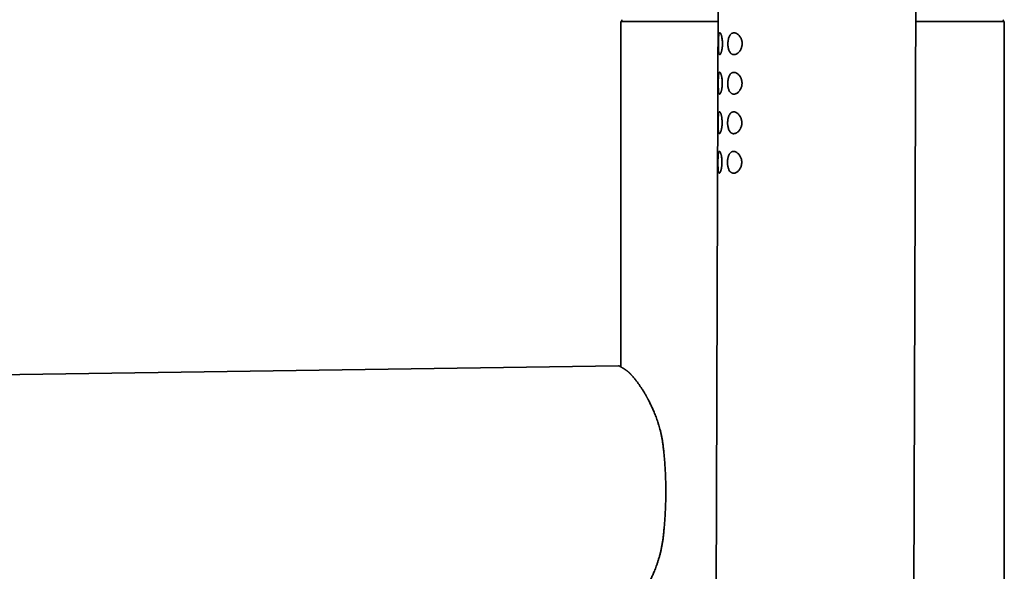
# Model space of a CAD drawing. Header units: millimetres. Extents: x 8 to 956, y 12 to 1992.
# Tile 17 of 25: x 152 to 277, y 1865 to 1935. Entities that reach past the tile are written whole.
import ezdxf

# ---------------------------------------------------------------- set-up
doc = ezdxf.new("R2010")
doc.units = ezdxf.units.MM

msp = doc.modelspace()

# ---------------------------------------------------------------- linework, layer by layer
at = {"color": 7, "linetype": 'Continuous', "lineweight": 35}
for p, q in [((240.85, 1989.65), (240.15, 1805.05)), ((265.15, 1804.95), (265.85, 1989.55)), ((228.32, 1934.65), (228.32, 1890.96)), ((240.64, 1934.65), (228.32, 1934.65)), ((276.82, 1934.65), (265.64, 1934.65)), ((276.82, 1754.65), (276.82, 1934.65)), ((228.02, 1891.09), (29.93, 1888.19))]:
    msp.add_line(p, q, dxfattribs=at)
for centre, start, end in [((228.59, 1934.8), 148.2338, 270), ((276.55, 1934.8), 270, 31.7662)]:
    msp.add_arc(centre, 0.15, start, end, dxfattribs=at)
for points, knots in [([(240.67, 1931.85), (240.67, 1931.9), (240.67, 1932), (240.67, 1932.15), (240.67, 1932.3), (240.68, 1932.44), (240.69, 1932.58), (240.69, 1932.7), (240.7, 1932.82), (240.72, 1932.92), (240.73, 1933.01), (240.75, 1933.09), (240.77, 1933.15), (240.79, 1933.2), (240.82, 1933.22), (240.85, 1933.23), (240.88, 1933.22), (240.91, 1933.2), (240.94, 1933.15), (240.98, 1933.09), (241.01, 1933.01), (241.04, 1932.92), (241.07, 1932.82), (241.1, 1932.7), (241.12, 1932.56), (241.15, 1932.38), (241.17, 1932.19), (241.18, 1932.02), (241.18, 1931.87), (241.18, 1931.72), (241.17, 1931.56), (241.16, 1931.4), (241.14, 1931.26), (241.12, 1931.12), (241.09, 1930.99), (241.06, 1930.87), (241.03, 1930.77), (241, 1930.68), (240.97, 1930.6), (240.93, 1930.54), (240.9, 1930.5), (240.86, 1930.47), (240.82, 1930.46), (240.79, 1930.49), (240.76, 1930.53), (240.74, 1930.59), (240.73, 1930.66), (240.71, 1930.75), (240.7, 1930.86), (240.69, 1930.98), (240.68, 1931.1), (240.67, 1931.24), (240.67, 1931.39), (240.67, 1931.54), (240.67, 1931.69), (240.67, 1931.79), (240.67, 1931.85)], [0, 0, 0, 0, 0.017458, 0.034916, 0.05278, 0.0707, 0.088567, 0.10582, 0.123122, 0.140372, 0.158309, 0.176307, 0.194244, 0.212511, 0.230842, 0.249115, 0.267085, 0.285109, 0.303077, 0.321463, 0.339911, 0.358297, 0.376146, 0.394049, 0.411899, 0.437086, 0.462265, 0.47966, 0.497112, 0.514504, 0.532911, 0.551389, 0.569804, 0.587854, 0.605959, 0.624009, 0.642148, 0.660345, 0.678482, 0.696666, 0.714909, 0.733095, 0.759136, 0.785173, 0.802748, 0.820379, 0.837951, 0.85614, 0.874393, 0.892587, 0.910461, 0.928389, 0.946263, 0.964157, 0.982109, 1, 1, 1, 1]), ([(241.87, 1931.84), (241.87, 1931.91), (241.88, 1932.04), (241.9, 1932.23), (241.93, 1932.39), (241.96, 1932.54), (242.01, 1932.68), (242.07, 1932.81), (242.14, 1932.92), (242.21, 1933.02), (242.29, 1933.1), (242.38, 1933.16), (242.48, 1933.2), (242.59, 1933.22), (242.71, 1933.22), (242.83, 1933.2), (242.94, 1933.15), (243.05, 1933.09), (243.15, 1933.02), (243.25, 1932.92), (243.35, 1932.81), (243.43, 1932.69), (243.5, 1932.57), (243.56, 1932.45), (243.61, 1932.31), (243.65, 1932.15), (243.67, 1931.99), (243.68, 1931.85), (243.67, 1931.71), (243.65, 1931.56), (243.61, 1931.4), (243.56, 1931.23), (243.49, 1931.09), (243.42, 1930.97), (243.33, 1930.85), (243.23, 1930.73), (243.11, 1930.63), (242.99, 1930.55), (242.87, 1930.5), (242.75, 1930.47), (242.64, 1930.46), (242.54, 1930.46), (242.45, 1930.49), (242.36, 1930.53), (242.29, 1930.58), (242.21, 1930.65), (242.14, 1930.75), (242.06, 1930.87), (241.99, 1931.04), (241.94, 1931.22), (241.9, 1931.4), (241.88, 1931.56), (241.87, 1931.7), (241.87, 1931.79), (241.87, 1931.84)], [0, 0, 0, 0, 0.021198, 0.042401, 0.059737, 0.077143, 0.094488, 0.113877, 0.133348, 0.152747, 0.17203, 0.19138, 0.210678, 0.23358, 0.256562, 0.279475, 0.299672, 0.319916, 0.340107, 0.36011, 0.380168, 0.400156, 0.416231, 0.432347, 0.448405, 0.466764, 0.485112, 0.498955, 0.512857, 0.526704, 0.547336, 0.567987, 0.585236, 0.602544, 0.619811, 0.643311, 0.666911, 0.690432, 0.712008, 0.733644, 0.755221, 0.773785, 0.792388, 0.810943, 0.827952, 0.845001, 0.862001, 0.885775, 0.909543, 0.932121, 0.954691, 0.969779, 0.984916, 1, 1, 1, 1]), ([(240.65, 1926.85), (240.65, 1926.9), (240.65, 1927), (240.65, 1927.15), (240.65, 1927.3), (240.66, 1927.44), (240.67, 1927.58), (240.68, 1927.7), (240.69, 1927.82), (240.7, 1927.92), (240.71, 1928.01), (240.73, 1928.09), (240.75, 1928.15), (240.78, 1928.2), (240.8, 1928.22), (240.83, 1928.23), (240.86, 1928.22), (240.89, 1928.2), (240.92, 1928.15), (240.96, 1928.09), (240.99, 1928.01), (241.02, 1927.92), (241.05, 1927.82), (241.08, 1927.7), (241.11, 1927.56), (241.13, 1927.38), (241.15, 1927.19), (241.16, 1927.02), (241.16, 1926.87), (241.16, 1926.72), (241.15, 1926.56), (241.14, 1926.4), (241.12, 1926.26), (241.1, 1926.12), (241.07, 1925.99), (241.04, 1925.87), (241.01, 1925.77), (240.98, 1925.68), (240.95, 1925.6), (240.91, 1925.54), (240.88, 1925.5), (240.84, 1925.47), (240.81, 1925.46), (240.77, 1925.49), (240.75, 1925.53), (240.73, 1925.59), (240.71, 1925.66), (240.69, 1925.75), (240.68, 1925.86), (240.67, 1925.98), (240.66, 1926.1), (240.66, 1926.24), (240.65, 1926.39), (240.65, 1926.54), (240.65, 1926.69), (240.65, 1926.79), (240.65, 1926.85)], [0, 0, 0, 0, 0.017458, 0.034916, 0.05278, 0.0707, 0.088567, 0.10582, 0.123122, 0.140372, 0.158309, 0.176307, 0.194244, 0.212511, 0.230842, 0.249115, 0.267085, 0.285109, 0.303077, 0.321463, 0.339911, 0.358297, 0.376146, 0.394049, 0.411899, 0.437086, 0.462265, 0.47966, 0.497112, 0.514504, 0.532911, 0.551389, 0.569804, 0.587854, 0.605959, 0.624009, 0.642148, 0.660345, 0.678482, 0.696666, 0.714909, 0.733095, 0.759136, 0.785173, 0.802748, 0.820379, 0.837951, 0.85614, 0.874393, 0.892587, 0.910461, 0.928389, 0.946263, 0.964157, 0.982109, 1, 1, 1, 1]), ([(241.85, 1926.84), (241.85, 1926.91), (241.86, 1927.04), (241.88, 1927.23), (241.91, 1927.39), (241.95, 1927.54), (241.99, 1927.68), (242.05, 1927.81), (242.12, 1927.92), (242.19, 1928.02), (242.28, 1928.1), (242.36, 1928.16), (242.46, 1928.2), (242.57, 1928.22), (242.69, 1928.22), (242.81, 1928.2), (242.92, 1928.15), (243.03, 1928.09), (243.13, 1928.02), (243.23, 1927.92), (243.33, 1927.81), (243.41, 1927.69), (243.48, 1927.57), (243.54, 1927.45), (243.59, 1927.31), (243.63, 1927.15), (243.65, 1926.99), (243.66, 1926.85), (243.65, 1926.71), (243.63, 1926.56), (243.6, 1926.4), (243.54, 1926.23), (243.47, 1926.09), (243.4, 1925.97), (243.31, 1925.85), (243.21, 1925.73), (243.09, 1925.63), (242.97, 1925.55), (242.85, 1925.5), (242.73, 1925.47), (242.62, 1925.46), (242.52, 1925.46), (242.43, 1925.49), (242.35, 1925.53), (242.27, 1925.58), (242.19, 1925.65), (242.12, 1925.75), (242.04, 1925.87), (241.97, 1926.04), (241.92, 1926.22), (241.88, 1926.4), (241.86, 1926.56), (241.85, 1926.7), (241.85, 1926.79), (241.85, 1926.84)], [0, 0, 0, 0, 0.021198, 0.042401, 0.059737, 0.077143, 0.094488, 0.113877, 0.133348, 0.152747, 0.17203, 0.19138, 0.210678, 0.23358, 0.256562, 0.279475, 0.299672, 0.319916, 0.340107, 0.36011, 0.380168, 0.400156, 0.416231, 0.432347, 0.448405, 0.466764, 0.485112, 0.498955, 0.512857, 0.526704, 0.547336, 0.567987, 0.585236, 0.602544, 0.619811, 0.643311, 0.666911, 0.690432, 0.712008, 0.733644, 0.755221, 0.773785, 0.792388, 0.810943, 0.827952, 0.845001, 0.862001, 0.885775, 0.909543, 0.932121, 0.954691, 0.969779, 0.984916, 1, 1, 1, 1]), ([(240.63, 1921.85), (240.63, 1921.9), (240.63, 1922), (240.63, 1922.15), (240.64, 1922.3), (240.64, 1922.44), (240.65, 1922.58), (240.66, 1922.7), (240.67, 1922.82), (240.68, 1922.92), (240.69, 1923.01), (240.71, 1923.09), (240.73, 1923.15), (240.76, 1923.2), (240.78, 1923.22), (240.81, 1923.23), (240.84, 1923.22), (240.87, 1923.2), (240.9, 1923.15), (240.94, 1923.09), (240.97, 1923.01), (241, 1922.92), (241.03, 1922.82), (241.06, 1922.7), (241.09, 1922.56), (241.11, 1922.38), (241.13, 1922.19), (241.14, 1922.02), (241.14, 1921.87), (241.14, 1921.72), (241.13, 1921.56), (241.12, 1921.4), (241.1, 1921.26), (241.08, 1921.12), (241.05, 1920.99), (241.02, 1920.87), (240.99, 1920.77), (240.96, 1920.68), (240.93, 1920.6), (240.89, 1920.54), (240.86, 1920.5), (240.83, 1920.47), (240.79, 1920.46), (240.75, 1920.49), (240.73, 1920.53), (240.71, 1920.59), (240.69, 1920.66), (240.67, 1920.75), (240.66, 1920.86), (240.65, 1920.98), (240.64, 1921.1), (240.64, 1921.24), (240.63, 1921.39), (240.63, 1921.54), (240.63, 1921.69), (240.63, 1921.79), (240.63, 1921.85)], [0, 0, 0, 0, 0.017458, 0.034916, 0.05278, 0.0707, 0.088567, 0.10582, 0.123122, 0.140372, 0.158309, 0.176307, 0.194244, 0.212511, 0.230842, 0.249115, 0.267085, 0.285109, 0.303077, 0.321463, 0.339911, 0.358297, 0.376146, 0.394049, 0.411899, 0.437086, 0.462265, 0.47966, 0.497112, 0.514504, 0.532911, 0.551389, 0.569804, 0.587854, 0.605959, 0.624009, 0.642148, 0.660345, 0.678482, 0.696666, 0.714909, 0.733095, 0.759136, 0.785173, 0.802748, 0.820379, 0.837951, 0.85614, 0.874393, 0.892587, 0.910461, 0.928389, 0.946263, 0.964157, 0.982109, 1, 1, 1, 1]), ([(241.83, 1921.84), (241.83, 1921.91), (241.84, 1922.04), (241.86, 1922.23), (241.89, 1922.39), (241.93, 1922.54), (241.97, 1922.68), (242.03, 1922.81), (242.1, 1922.92), (242.17, 1923.02), (242.26, 1923.1), (242.34, 1923.16), (242.44, 1923.2), (242.55, 1923.22), (242.67, 1923.22), (242.79, 1923.2), (242.9, 1923.15), (243.01, 1923.09), (243.11, 1923.02), (243.21, 1922.92), (243.31, 1922.81), (243.39, 1922.69), (243.46, 1922.57), (243.52, 1922.45), (243.57, 1922.31), (243.61, 1922.15), (243.63, 1921.99), (243.64, 1921.85), (243.63, 1921.71), (243.62, 1921.56), (243.58, 1921.4), (243.52, 1921.23), (243.45, 1921.09), (243.38, 1920.97), (243.29, 1920.85), (243.19, 1920.73), (243.07, 1920.63), (242.95, 1920.55), (242.83, 1920.5), (242.71, 1920.47), (242.6, 1920.46), (242.5, 1920.46), (242.41, 1920.49), (242.33, 1920.53), (242.25, 1920.58), (242.17, 1920.65), (242.1, 1920.75), (242.02, 1920.87), (241.95, 1921.04), (241.9, 1921.22), (241.87, 1921.4), (241.84, 1921.56), (241.83, 1921.7), (241.83, 1921.79), (241.83, 1921.84)], [0, 0, 0, 0, 0.021198, 0.042401, 0.059737, 0.077143, 0.094488, 0.113877, 0.133348, 0.152747, 0.17203, 0.19138, 0.210678, 0.23358, 0.256562, 0.279475, 0.299672, 0.319916, 0.340107, 0.36011, 0.380168, 0.400156, 0.416231, 0.432347, 0.448405, 0.466764, 0.485112, 0.498955, 0.512857, 0.526704, 0.547336, 0.567987, 0.585236, 0.602544, 0.619811, 0.643311, 0.666911, 0.690432, 0.712008, 0.733644, 0.755221, 0.773785, 0.792388, 0.810943, 0.827952, 0.845001, 0.862001, 0.885775, 0.909543, 0.932121, 0.954691, 0.969779, 0.984916, 1, 1, 1, 1]), ([(240.61, 1916.85), (240.61, 1916.9), (240.61, 1917), (240.61, 1917.15), (240.62, 1917.3), (240.62, 1917.44), (240.63, 1917.58), (240.64, 1917.7), (240.65, 1917.82), (240.66, 1917.92), (240.68, 1918.01), (240.69, 1918.09), (240.71, 1918.15), (240.74, 1918.2), (240.76, 1918.22), (240.79, 1918.23), (240.82, 1918.22), (240.85, 1918.2), (240.89, 1918.15), (240.92, 1918.09), (240.95, 1918.01), (240.98, 1917.92), (241.01, 1917.82), (241.04, 1917.7), (241.07, 1917.56), (241.09, 1917.38), (241.11, 1917.19), (241.12, 1917.02), (241.12, 1916.87), (241.12, 1916.72), (241.11, 1916.56), (241.1, 1916.4), (241.08, 1916.26), (241.06, 1916.12), (241.03, 1915.99), (241.01, 1915.87), (240.97, 1915.77), (240.94, 1915.68), (240.91, 1915.6), (240.88, 1915.54), (240.84, 1915.5), (240.81, 1915.47), (240.77, 1915.46), (240.73, 1915.49), (240.71, 1915.53), (240.69, 1915.59), (240.67, 1915.66), (240.65, 1915.75), (240.64, 1915.86), (240.63, 1915.98), (240.62, 1916.1), (240.62, 1916.24), (240.61, 1916.39), (240.61, 1916.54), (240.61, 1916.69), (240.61, 1916.79), (240.61, 1916.85)], [0, 0, 0, 0, 0.017458, 0.034916, 0.05278, 0.0707, 0.088567, 0.10582, 0.123122, 0.140372, 0.158309, 0.176307, 0.194244, 0.212511, 0.230842, 0.249115, 0.267085, 0.285109, 0.303077, 0.321463, 0.339911, 0.358297, 0.376146, 0.394049, 0.411899, 0.437086, 0.462265, 0.47966, 0.497112, 0.514504, 0.532911, 0.551389, 0.569804, 0.587854, 0.605959, 0.624009, 0.642148, 0.660345, 0.678482, 0.696666, 0.714909, 0.733095, 0.759136, 0.785173, 0.802748, 0.820379, 0.837951, 0.85614, 0.874393, 0.892587, 0.910461, 0.928389, 0.946263, 0.964157, 0.982109, 1, 1, 1, 1]), ([(241.81, 1916.84), (241.81, 1916.91), (241.82, 1917.04), (241.84, 1917.23), (241.87, 1917.39), (241.91, 1917.54), (241.95, 1917.68), (242.01, 1917.81), (242.08, 1917.92), (242.15, 1918.02), (242.24, 1918.1), (242.33, 1918.16), (242.42, 1918.2), (242.53, 1918.22), (242.65, 1918.22), (242.77, 1918.2), (242.88, 1918.15), (242.99, 1918.09), (243.09, 1918.02), (243.19, 1917.92), (243.29, 1917.81), (243.37, 1917.69), (243.44, 1917.57), (243.5, 1917.45), (243.55, 1917.31), (243.59, 1917.15), (243.61, 1916.99), (243.62, 1916.85), (243.61, 1916.71), (243.6, 1916.56), (243.56, 1916.4), (243.5, 1916.23), (243.43, 1916.09), (243.36, 1915.97), (243.27, 1915.85), (243.17, 1915.73), (243.05, 1915.63), (242.93, 1915.55), (242.81, 1915.5), (242.69, 1915.47), (242.59, 1915.46), (242.49, 1915.46), (242.39, 1915.49), (242.31, 1915.53), (242.23, 1915.58), (242.16, 1915.65), (242.08, 1915.75), (242, 1915.87), (241.94, 1916.04), (241.88, 1916.22), (241.85, 1916.4), (241.83, 1916.56), (241.81, 1916.7), (241.81, 1916.79), (241.81, 1916.84)], [0, 0, 0, 0, 0.021198, 0.042401, 0.059737, 0.077143, 0.094488, 0.113877, 0.133348, 0.152747, 0.17203, 0.19138, 0.210678, 0.23358, 0.256562, 0.279475, 0.299672, 0.319916, 0.340107, 0.36011, 0.380168, 0.400156, 0.416231, 0.432347, 0.448405, 0.466764, 0.485112, 0.498955, 0.512857, 0.526704, 0.547336, 0.567987, 0.585236, 0.602544, 0.619811, 0.643311, 0.666911, 0.690432, 0.712008, 0.733644, 0.755221, 0.773785, 0.792388, 0.810943, 0.827952, 0.845001, 0.862001, 0.885775, 0.909543, 0.932121, 0.954691, 0.969779, 0.984916, 1, 1, 1, 1]), ([(228.18, 1891.05), (228.16, 1891.06), (228.1, 1891.09), (228.05, 1891.09), (228.02, 1891.09)], [0, 0, 0, 0, 0.517709, 1, 1, 1, 1]), ([(234.02, 1875.15), (234.02, 1875.41), (234.02, 1875.92), (234, 1876.68), (233.97, 1877.41), (233.93, 1878.11), (233.89, 1878.78), (233.83, 1879.43), (233.78, 1880.04), (233.72, 1880.63), (233.65, 1881.17), (233.58, 1881.65), (233.51, 1882.09), (233.42, 1882.5), (233.33, 1882.88), (233.23, 1883.25), (233.13, 1883.61), (233.01, 1883.97), (232.9, 1884.32), (232.78, 1884.64), (232.66, 1884.94), (232.55, 1885.23), (232.43, 1885.5), (232.32, 1885.75), (232.22, 1885.97), (232.11, 1886.19), (232, 1886.42), (231.89, 1886.65), (231.8, 1886.82), (231.73, 1886.94), (231.69, 1887.02), (231.65, 1887.09), (231.61, 1887.15), (231.59, 1887.2), (231.56, 1887.24), (231.54, 1887.28), (231.51, 1887.34), (231.47, 1887.41), (231.41, 1887.51), (231.34, 1887.62), (231.27, 1887.75), (231.19, 1887.88), (231.1, 1888.03), (231, 1888.18), (230.89, 1888.34), (230.79, 1888.5), (230.68, 1888.66), (230.58, 1888.8), (230.47, 1888.95), (230.35, 1889.12), (230.22, 1889.29), (230.1, 1889.44), (229.99, 1889.58), (229.89, 1889.69), (229.8, 1889.8), (229.71, 1889.89), (229.64, 1889.97), (229.58, 1890.03), (229.54, 1890.08), (229.5, 1890.12), (229.46, 1890.15), (229.43, 1890.19), (229.39, 1890.23), (229.34, 1890.27), (229.28, 1890.33), (229.21, 1890.38), (229.15, 1890.44), (229.09, 1890.48), (229.03, 1890.53), (228.97, 1890.57), (228.92, 1890.6), (228.88, 1890.63), (228.85, 1890.65), (228.82, 1890.67), (228.8, 1890.69), (228.77, 1890.7), (228.75, 1890.71), (228.72, 1890.73), (228.69, 1890.75), (228.65, 1890.77), (228.61, 1890.8), (228.56, 1890.82), (228.51, 1890.85), (228.46, 1890.88), (228.41, 1890.91), (228.36, 1890.94), (228.31, 1890.97), (228.27, 1890.99), (228.23, 1891.01), (228.21, 1891.03), (228.19, 1891.04), (228.19, 1891.04), (228.18, 1891.04)], [0, 0, 0, 0, 0.028985, 0.056996, 0.084052, 0.110168, 0.135357, 0.159199, 0.182164, 0.204296, 0.225615, 0.242991, 0.259682, 0.275735, 0.29115, 0.305919, 0.320037, 0.335836, 0.350723, 0.364697, 0.377757, 0.391543, 0.404155, 0.415595, 0.426136, 0.436203, 0.448676, 0.460345, 0.471212, 0.475624, 0.47989, 0.48398, 0.487422, 0.490047, 0.491855, 0.493791, 0.496984, 0.501292, 0.506716, 0.513257, 0.520913, 0.528793, 0.537585, 0.547285, 0.557887, 0.568643, 0.579028, 0.589041, 0.598682, 0.613083, 0.626571, 0.639148, 0.650818, 0.661772, 0.671793, 0.680884, 0.689174, 0.696756, 0.701338, 0.705617, 0.709592, 0.713603, 0.718548, 0.724477, 0.732069, 0.740326, 0.748473, 0.7565, 0.764394, 0.772154, 0.779513, 0.784809, 0.789678, 0.794119, 0.798133, 0.80172, 0.805184, 0.809501, 0.815532, 0.822759, 0.831179, 0.840787, 0.851578, 0.863538, 0.876649, 0.890905, 0.906332, 0.922933, 0.940712, 0.959681, 0.979851, 1, 1, 1, 1]), ([(228.19, 1859.26), (228.19, 1859.26), (228.19, 1859.26), (228.2, 1859.27), (228.23, 1859.28), (228.26, 1859.3), (228.3, 1859.33), (228.34, 1859.35), (228.39, 1859.38), (228.43, 1859.41), (228.47, 1859.43), (228.51, 1859.45), (228.55, 1859.47), (228.59, 1859.49), (228.62, 1859.51), (228.65, 1859.53), (228.67, 1859.54), (228.71, 1859.56), (228.75, 1859.59), (228.82, 1859.63), (228.92, 1859.69), (229.02, 1859.77), (229.12, 1859.84), (229.21, 1859.92), (229.29, 1859.99), (229.36, 1860.06), (229.44, 1860.13), (229.54, 1860.23), (229.65, 1860.34), (229.77, 1860.48), (229.91, 1860.63), (230.04, 1860.8), (230.19, 1860.98), (230.34, 1861.17), (230.49, 1861.38), (230.65, 1861.6), (230.79, 1861.81), (230.92, 1862), (231.03, 1862.17), (231.13, 1862.34), (231.24, 1862.51), (231.34, 1862.67), (231.42, 1862.81), (231.48, 1862.92), (231.54, 1863.01), (231.58, 1863.09), (231.61, 1863.15), (231.64, 1863.19), (231.66, 1863.24), (231.7, 1863.3), (231.73, 1863.37), (231.78, 1863.45), (231.83, 1863.55), (231.89, 1863.67), (231.97, 1863.81), (232.05, 1863.99), (232.15, 1864.19), (232.25, 1864.41), (232.36, 1864.64), (232.47, 1864.88), (232.58, 1865.15), (232.7, 1865.44), (232.82, 1865.77), (232.94, 1866.11), (233.06, 1866.47), (233.17, 1866.85), (233.29, 1867.27), (233.4, 1867.71), (233.49, 1868.16), (233.58, 1868.62), (233.65, 1869.09), (233.71, 1869.58), (233.76, 1870.09), (233.81, 1870.62), (233.86, 1871.16), (233.9, 1871.74), (233.94, 1872.37), (233.97, 1873.03), (234, 1873.72), (234.02, 1874.43), (234.02, 1874.91), (234.02, 1875.15)], [0, 0, 0, 0, 0.017205, 0.037101, 0.055784, 0.073227, 0.089415, 0.104336, 0.117213, 0.128969, 0.13962, 0.149166, 0.157611, 0.164954, 0.17087, 0.176033, 0.1813, 0.186751, 0.192389, 0.205654, 0.219771, 0.234132, 0.248644, 0.259207, 0.269007, 0.278233, 0.287727, 0.297591, 0.311084, 0.325423, 0.340671, 0.355058, 0.370176, 0.386017, 0.402045, 0.417951, 0.433729, 0.444413, 0.455033, 0.465589, 0.476079, 0.486344, 0.493874, 0.500305, 0.505645, 0.509672, 0.512728, 0.515112, 0.517666, 0.520444, 0.52442, 0.52878, 0.533617, 0.539922, 0.547482, 0.556299, 0.566375, 0.577708, 0.588308, 0.599807, 0.612198, 0.625474, 0.639665, 0.654793, 0.669914, 0.685862, 0.70263, 0.720207, 0.738576, 0.75594, 0.77387, 0.792365, 0.811427, 0.831095, 0.851432, 0.872449, 0.896358, 0.921076, 0.946596, 0.972908, 1, 1, 1, 1])]:
    msp.add_open_spline(points, degree=3, knots=knots, dxfattribs=at)

doc.saveas('drawing.dxf')
